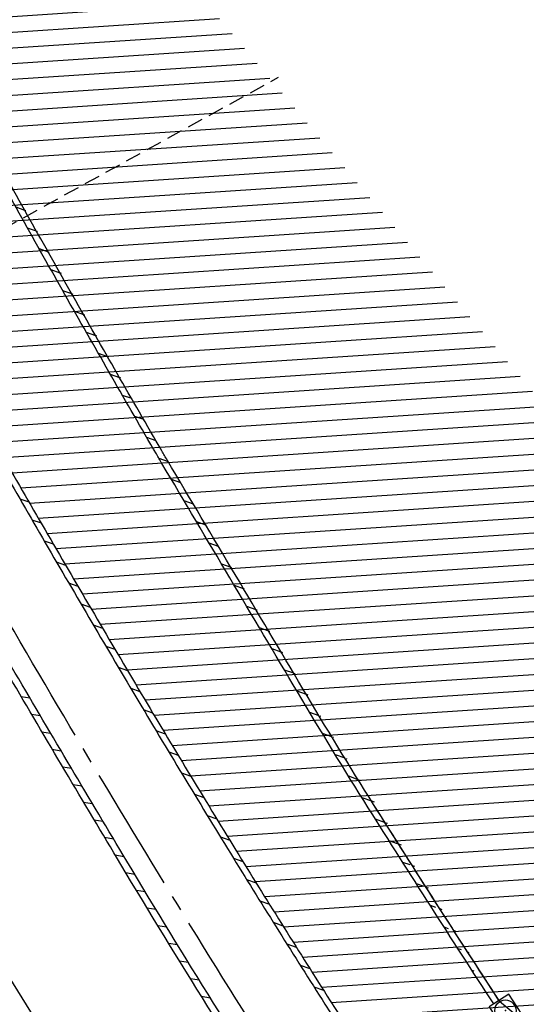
# Model space of a CAD drawing. Extents: x 454519 to 459636, y 422856 to 428936.
# Tile 45 of 82: x 455805 to 455837, y 427158 to 427221. Entities that reach past the tile are written whole.
import ezdxf

# ---------------------------------------------------------------- set-up
doc = ezdxf.new("R2010")
doc.units = 0
doc.header["$LTSCALE"] = 2
doc.header["$MEASUREMENT"] = 0
doc.linetypes.add('ACHSE', pattern=[5.5, 4, -0.5, 0.5, -0.5])
doc.linetypes.add('GESTRICHELT', pattern=[0.75, 0.5, -0.25])
doc.layers.get('0').update_dxf_attribs({"linetype": 'CONTINUOUS'})
for name, color, linetype in [('ACHSETOP', 1, 'ACHSE'), ('BORDST-HOCH', 7, 'CONTINUOUS'), ('FBR', 8, 'CONTINUOUS'), ('HEKTOM', 1, 'GESTRICHELT'), ('RINNE', 8, 'CONTINUOUS'), ('SCHSYMBOL', 7, 'CONTINUOUS')]:
    doc.layers.add(name, color=color, linetype=linetype)
pattern_1 = [(3.773975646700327, (455992.015078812, 426960.8069440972), (-0.06582068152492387, 0.9978314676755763), [])]

# ---------------------------------------------------------------- blocks, each defined once
blk = doc.blocks.new('20')
blk.add_lwpolyline([(-0.7540238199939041, -0.7510624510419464), (0.7541923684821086, -0.7510624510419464), (0.7541923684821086, 0.7497802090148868), (-0.7540238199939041, 0.7497802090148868)], close=True)
blk.add_circle((0, 0), 0.675503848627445)
blk.add_point((0, 0))

msp = doc.modelspace()

# ---------------------------------------------------------------- hatches: boundary and pattern name
at = {"layer": 'RINNE'}
h = msp.add_hatch(dxfattribs=at)
h.set_pattern_fill('_USER', color=256, angle=45, pattern_type=0)
h.set_pattern_definition(pattern_1)
edge = h.paths.add_edge_path()
edge.add_arc((456706.4411801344, 427762.6067025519), 1073.912395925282, 228.1096512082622, 228.1470441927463)
edge.add_arc((456678.3279720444, 427731.2222189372), 1031.7776325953, 228.1470442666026, 228.7443340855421)
edge.add_arc((456817.1179151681, 427889.450250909), 1242.250334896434, 228.7443340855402, 229.2591103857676)
edge.add_arc((456655.3540386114, 427701.6536522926), 994.3892564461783, 229.2591103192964, 229.8344777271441)
edge.add_arc((456546.6304406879, 427572.8394985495), 825.8250047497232, 229.8344777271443, 230.5237640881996)
edge.add_arc((456558.4786236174, 427587.2246473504), 844.4613119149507, 230.5237641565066, 231.2054021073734)
edge.add_arc((456542.6020572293, 427567.4743682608), 819.1208524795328, 231.2054021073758, 231.9337716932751)
edge.add_arc((456729.1171736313, 427805.6348815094), 1121.624271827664, 231.9337716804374, 232.5562171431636)
edge.add_arc((456934.778702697, 428074.2034105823), 1459.892980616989, 232.5562171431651, 233.1286341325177)
edge.add_arc((456379.8464456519, 427334.3332336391), 535.0374845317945, 233.1286341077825, 234.0741831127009)
edge.add_arc((457408.1106984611, 428753.4778926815), 2287.549663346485, 234.0741831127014, 234.3800631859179)
edge.add_arc((456866.2793526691, 427997.2119791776), 1357.216744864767, 234.3800631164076, 234.7771743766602)
edge.add_arc((464010.5409575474, 438116.287582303), 13744.15199700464, 234.7771743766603, 234.830846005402)
edge.add_arc((452553.3409649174, 421856.0940063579), 6147.085440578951, 54.750590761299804, 54.83084403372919, ccw=False)
edge.add_arc((450423.3889629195, 418842.2157004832), 9837.635260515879, 54.68319294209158, 54.75059076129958, ccw=False)
edge.add_arc((457138.5254113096, 428320.4463469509), 1778.298352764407, 234.6831918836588, 234.8417144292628)
edge.add_arc((456312.9742775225, 427148.3422582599), 344.6447442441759, 234.8417144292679, 235.0346464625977)
edge.add_arc((455651.1323267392, 426201.9165695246), 810.2389521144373, 54.90881386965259, 55.03464184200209, ccw=False)
edge.add_arc((626422.3025217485, 508282.4458920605), 188910.6484772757, 205.3823657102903, 205.3841142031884)
edge.add_arc((456954.5834788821, 427870.8300588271), 1333.102490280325, 205.3841352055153, 205.4049463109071)
edge.add_arc((458532.7138070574, 428620.3483963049), 3080.178067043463, 205.4049463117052, 205.4263619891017)
edge.add_arc((1550284.820349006, 947638.4946961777), 1211923.632914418, 205.4263799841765, 205.4274597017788)
edge.add_arc((477688.698213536, 437702.3092579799), 24280.01867683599, 205.427459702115, 205.4469566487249)
edge.add_arc((517203.975589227, 456505.2410412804), 68040.81608416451, 205.4469541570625, 205.4586010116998)
edge.add_arc((456349.458995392, 427533.0808383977), 641.5708607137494, 205.4586010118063, 206.274924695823)
edge.add_arc((456893.6314883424, 427801.7313742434), 1248.445487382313, 206.2749247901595, 206.8602051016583)
edge.add_arc((456329.0991548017, 427515.8206175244), 615.6408442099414, 206.8602051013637, 207.7298477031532)
edge.add_arc((456730.4794299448, 427726.8167759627), 1069.100328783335, 207.7298477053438, 208.389861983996)
edge.add_arc((456776.6581306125, 427751.7749475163), 1121.592068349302, 208.3898619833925, 208.9733635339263)
edge.add_arc((456927.9310900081, 427835.5350069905), 1294.50608110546, 208.973363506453, 209.516510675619)
edge.add_arc((456713.8403745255, 427714.3268531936), 1048.485246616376, 209.5165106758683, 210.1493311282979)
edge.add_arc((456739.9802721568, 427729.5097063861), 1078.714591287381, 210.1493311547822, 210.7732249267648)
edge.add_arc((456488.7789916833, 427579.9227502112), 786.347799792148, 210.7732249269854, 211.6209509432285)
edge.add_arc((456413.5991257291, 427533.6338834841), 698.0603633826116, 211.6209508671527, 212.5206615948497)
edge.add_arc((456509.21856517, 427594.5986720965), 811.4613450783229, 212.5206615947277, 213.2703081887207)
edge.add_arc((456783.2679333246, 427774.4122317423), 1139.235615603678, 213.2703081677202, 213.9030311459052)
edge.add_arc((456933.7785731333, 427875.562742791), 1320.577498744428, 213.9030311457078, 214.4647752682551)
edge.add_arc((456431.9996749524, 427531.1536705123), 711.9728062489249, 214.4647751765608, 215.2297269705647)
edge.add_arc((456476.0714290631, 427562.2771301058), 765.926390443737, 215.2297269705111, 215.9776623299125)
edge.add_arc((456765.3114316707, 427772.2500499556), 1123.34548083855, 215.9776622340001, 216.5953030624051)
edge.add_arc((456809.5369494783, 427805.0891933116), 1178.430013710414, 216.595303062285, 217.1637610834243)
edge.add_arc((456701.0629044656, 427722.8609933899), 1042.312067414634, 217.1637609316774, 217.7681853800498)
edge.add_arc((456604.7520500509, 427648.2402554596), 920.4759676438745, 217.7681853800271, 218.5206743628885)
edge.add_arc((456318.3035235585, 427420.220001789), 554.3530450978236, 218.5206743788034, 219.4901857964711)
edge.add_arc((456528.37406017, 427593.3283626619), 826.5590974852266, 219.4901857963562, 220.0808899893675)
edge.add_arc((457478.2647514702, 428392.6692785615), 2068.025257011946, 220.0808900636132, 220.4543903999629)
edge.add_arc((457304.0648032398, 428244.1281273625), 1839.092743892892, 220.4543903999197, 220.8877486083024)
edge.add_arc((456561.2622209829, 427600.9703044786), 856.5411364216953, 220.8877485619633, 221.5226725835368)
edge.add_arc((456315.6048677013, 427383.4576779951), 528.4264035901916, 221.52267258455, 222.5897953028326)
edge.add_arc((456489.1192784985, 427542.9553317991), 764.1099887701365, 222.5897952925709, 223.4773137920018)
edge.add_arc((456673.2338726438, 427717.5350610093), 1017.834772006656, 223.4773137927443, 224.0533764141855)
edge.add_arc((456818.2277706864, 427857.8153168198), 1219.581595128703, 224.053376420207, 224.5796562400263)
edge.add_arc((456792.9479339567, 427832.9037103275), 1184.089930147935, 224.5796562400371, 225.1708086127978)
edge.add_arc((456580.1694347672, 427618.852754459), 882.2745868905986, 225.1708085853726, 225.8556112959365)
edge.add_arc((456478.2524220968, 427513.8454629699), 735.9406921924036, 225.8556112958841, 226.718988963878)
edge.add_arc((456503.4554284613, 427540.6080077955), 772.7024295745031, 226.7189889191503, 227.5615890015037)
edge.add_arc((456706.4411788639, 427762.6067011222), 1073.512394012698, 227.5615890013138, 228.1470441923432)
edge.add_arc((456678.3279720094, 427731.2222188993), 1031.377632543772, 228.1470442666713, 228.7443340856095)
edge.add_arc((456817.1179151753, 427889.4502509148), 1241.850334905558, 228.7443340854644, 229.2591103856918)
edge.add_arc((456655.3540386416, 427701.6536523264), 993.9892564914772, 229.259110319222, 229.834477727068)
edge.add_arc((456546.630440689, 427572.8394985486), 825.4250047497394, 229.8344777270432, 230.5237640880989)
edge.add_arc((456558.478623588, 427587.2246473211), 844.0613118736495, 230.5237641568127, 231.2054021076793)
edge.add_arc((456542.6020572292, 427567.4743682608), 818.7208524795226, 231.2054021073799, 231.9337716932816)
edge.add_arc((456729.1171736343, 427805.6348815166), 1121.224271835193, 231.933771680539, 232.5562171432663)
edge.add_arc((456934.7787026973, 428074.2034105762), 1459.492980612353, 232.5562171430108, 233.1286341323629)
edge.add_arc((456379.84644566, 427334.333233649), 534.6374845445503, 233.1286341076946, 234.0741831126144)
edge.add_arc((457408.1106984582, 428753.4778926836), 2287.149663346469, 234.0741831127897, 234.3800631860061)
edge.add_arc((456866.2793527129, 427997.2119792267), 1356.816744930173, 234.3800631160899, 234.7771743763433)
edge.add_arc((464010.5409575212, 438116.2875823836), 13743.75199705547, 234.7771743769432, 234.8308460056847)
edge.add_arc((452553.3409592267, 421856.0939983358), 6147.485450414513, 54.75059076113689, 54.83084403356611, ccw=False)
edge.add_arc((450423.3889629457, 418842.2157005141), 9838.035260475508, 54.6831929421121, 54.7505907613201, ccw=False)
edge.add_arc((457138.52541285, 428320.4463491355), 1777.898355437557, 234.6831918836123, 234.8417144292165)
edge.add_arc((456312.974277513, 427148.3422582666), 344.2447442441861, 234.8417144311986, 235.034646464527)
edge.add_arc((455651.1323182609, 426201.9165575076), 810.6389668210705, 54.90881386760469, 55.03464183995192, ccw=False)
h = msp.add_hatch(dxfattribs=at)
h.set_pattern_fill('_USER', color=256, angle=45, pattern_type=0)
h.set_pattern_definition(pattern_1)
edge = h.paths.add_edge_path()
edge.add_arc((456706.4411801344, 427762.6067025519), 1073.912395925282, 228.1096512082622, 228.1470441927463)
edge.add_arc((456678.3279720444, 427731.2222189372), 1031.7776325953, 228.1470442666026, 228.7443340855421)
edge.add_arc((456817.1179151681, 427889.450250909), 1242.250334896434, 228.7443340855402, 229.2591103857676)
edge.add_arc((456655.3540386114, 427701.6536522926), 994.3892564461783, 229.2591103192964, 229.8344777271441)
edge.add_arc((456546.6304406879, 427572.8394985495), 825.8250047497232, 229.8344777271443, 230.5237640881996)
edge.add_arc((456558.4786236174, 427587.2246473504), 844.4613119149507, 230.5237641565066, 231.2054021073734)
edge.add_arc((456542.6020572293, 427567.4743682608), 819.1208524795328, 231.2054021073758, 231.9337716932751)
edge.add_arc((456729.1171736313, 427805.6348815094), 1121.624271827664, 231.9337716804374, 232.5562171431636)
edge.add_arc((456934.778702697, 428074.2034105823), 1459.892980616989, 232.5562171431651, 233.1286341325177)
edge.add_arc((456379.8464456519, 427334.3332336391), 535.0374845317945, 233.1286341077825, 234.0741831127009)
edge.add_arc((457408.1106984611, 428753.4778926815), 2287.549663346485, 234.0741831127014, 234.3800631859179)
edge.add_arc((456866.2793526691, 427997.2119791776), 1357.216744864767, 234.3800631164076, 234.7771743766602)
edge.add_arc((464010.5409575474, 438116.287582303), 13744.15199700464, 234.7771743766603, 234.830846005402)
edge.add_arc((452553.3409649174, 421856.0940063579), 6147.085440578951, 54.750590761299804, 54.83084403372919, ccw=False)
edge.add_arc((450423.3889629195, 418842.2157004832), 9837.635260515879, 54.68319294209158, 54.75059076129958, ccw=False)
edge.add_arc((457138.5254113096, 428320.4463469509), 1778.298352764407, 234.6831918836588, 234.8417144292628)
edge.add_arc((456312.9742775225, 427148.3422582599), 344.6447442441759, 234.8417144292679, 235.0346464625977)
edge.add_arc((455651.1323267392, 426201.9165695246), 810.2389521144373, 54.90881386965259, 55.03464184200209, ccw=False)
edge.add_arc((626422.3025217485, 508282.4458920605), 188910.6484772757, 205.3823657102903, 205.3841142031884)
edge.add_arc((456954.5834788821, 427870.8300588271), 1333.102490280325, 205.3841352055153, 205.4049463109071)
edge.add_arc((458532.7138070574, 428620.3483963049), 3080.178067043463, 205.4049463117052, 205.4263619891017)
edge.add_arc((1550284.820349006, 947638.4946961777), 1211923.632914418, 205.4263799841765, 205.4274597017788)
edge.add_arc((477688.698213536, 437702.3092579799), 24280.01867683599, 205.427459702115, 205.4469566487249)
edge.add_arc((517203.975589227, 456505.2410412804), 68040.81608416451, 205.4469541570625, 205.4586010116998)
edge.add_arc((456349.458995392, 427533.0808383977), 641.5708607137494, 205.4586010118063, 206.274924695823)
edge.add_arc((456893.6314883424, 427801.7313742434), 1248.445487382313, 206.2749247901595, 206.8602051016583)
edge.add_arc((456329.0991548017, 427515.8206175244), 615.6408442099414, 206.8602051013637, 207.7298477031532)
edge.add_arc((456730.4794299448, 427726.8167759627), 1069.100328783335, 207.7298477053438, 208.389861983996)
edge.add_arc((456776.6581306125, 427751.7749475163), 1121.592068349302, 208.3898619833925, 208.9733635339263)
edge.add_arc((456927.9310900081, 427835.5350069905), 1294.50608110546, 208.973363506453, 209.516510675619)
edge.add_arc((456713.8403745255, 427714.3268531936), 1048.485246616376, 209.5165106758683, 210.1493311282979)
edge.add_arc((456739.9802721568, 427729.5097063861), 1078.714591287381, 210.1493311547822, 210.7732249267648)
edge.add_arc((456488.7789916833, 427579.9227502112), 786.347799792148, 210.7732249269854, 211.6209509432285)
edge.add_arc((456413.5991257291, 427533.6338834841), 698.0603633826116, 211.6209508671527, 212.5206615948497)
edge.add_arc((456509.21856517, 427594.5986720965), 811.4613450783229, 212.5206615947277, 213.2703081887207)
edge.add_arc((456783.2679333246, 427774.4122317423), 1139.235615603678, 213.2703081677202, 213.9030311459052)
edge.add_arc((456933.7785731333, 427875.562742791), 1320.577498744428, 213.9030311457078, 214.4647752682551)
edge.add_arc((456431.9996749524, 427531.1536705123), 711.9728062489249, 214.4647751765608, 215.2297269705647)
edge.add_arc((456476.0714290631, 427562.2771301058), 765.926390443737, 215.2297269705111, 215.9776623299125)
edge.add_arc((456765.3114316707, 427772.2500499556), 1123.34548083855, 215.9776622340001, 216.5953030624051)
edge.add_arc((456809.5369494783, 427805.0891933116), 1178.430013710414, 216.595303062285, 217.1637610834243)
edge.add_arc((456701.0629044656, 427722.8609933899), 1042.312067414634, 217.1637609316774, 217.7681853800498)
edge.add_arc((456604.7520500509, 427648.2402554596), 920.4759676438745, 217.7681853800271, 218.5206743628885)
edge.add_arc((456318.3035235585, 427420.220001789), 554.3530450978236, 218.5206743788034, 219.4901857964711)
edge.add_arc((456528.37406017, 427593.3283626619), 826.5590974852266, 219.4901857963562, 220.0808899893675)
edge.add_arc((457478.2647514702, 428392.6692785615), 2068.025257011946, 220.0808900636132, 220.4543903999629)
edge.add_arc((457304.0648032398, 428244.1281273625), 1839.092743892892, 220.4543903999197, 220.8877486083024)
edge.add_arc((456561.2622209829, 427600.9703044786), 856.5411364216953, 220.8877485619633, 221.5226725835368)
edge.add_arc((456315.6048677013, 427383.4576779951), 528.4264035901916, 221.52267258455, 222.5897953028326)
edge.add_arc((456489.1192784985, 427542.9553317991), 764.1099887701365, 222.5897952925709, 223.4773137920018)
edge.add_arc((456673.2338726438, 427717.5350610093), 1017.834772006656, 223.4773137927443, 224.0533764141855)
edge.add_arc((456818.2277706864, 427857.8153168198), 1219.581595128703, 224.053376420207, 224.5796562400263)
edge.add_arc((456792.9479339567, 427832.9037103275), 1184.089930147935, 224.5796562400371, 225.1708086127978)
edge.add_arc((456580.1694347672, 427618.852754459), 882.2745868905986, 225.1708085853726, 225.8556112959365)
edge.add_arc((456478.2524220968, 427513.8454629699), 735.9406921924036, 225.8556112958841, 226.718988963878)
edge.add_arc((456503.4554284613, 427540.6080077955), 772.7024295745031, 226.7189889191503, 227.5615890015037)
edge.add_arc((456706.4411788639, 427762.6067011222), 1073.512394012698, 227.5615890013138, 228.1470441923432)
edge.add_arc((456678.3279720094, 427731.2222188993), 1031.377632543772, 228.1470442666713, 228.7443340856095)
edge.add_arc((456817.1179151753, 427889.4502509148), 1241.850334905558, 228.7443340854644, 229.2591103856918)
edge.add_arc((456655.3540386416, 427701.6536523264), 993.9892564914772, 229.259110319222, 229.834477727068)
edge.add_arc((456546.630440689, 427572.8394985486), 825.4250047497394, 229.8344777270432, 230.5237640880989)
edge.add_arc((456558.478623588, 427587.2246473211), 844.0613118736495, 230.5237641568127, 231.2054021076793)
edge.add_arc((456542.6020572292, 427567.4743682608), 818.7208524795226, 231.2054021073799, 231.9337716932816)
edge.add_arc((456729.1171736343, 427805.6348815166), 1121.224271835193, 231.933771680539, 232.5562171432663)
edge.add_arc((456934.7787026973, 428074.2034105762), 1459.492980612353, 232.5562171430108, 233.1286341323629)
edge.add_arc((456379.84644566, 427334.333233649), 534.6374845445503, 233.1286341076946, 234.0741831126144)
edge.add_arc((457408.1106984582, 428753.4778926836), 2287.149663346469, 234.0741831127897, 234.3800631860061)
edge.add_arc((456866.2793527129, 427997.2119792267), 1356.816744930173, 234.3800631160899, 234.7771743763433)
edge.add_arc((464010.5409575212, 438116.2875823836), 13743.75199705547, 234.7771743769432, 234.8308460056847)
edge.add_arc((452553.3409592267, 421856.0939983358), 6147.485450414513, 54.75059076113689, 54.83084403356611, ccw=False)
edge.add_arc((450423.3889629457, 418842.2157005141), 9838.035260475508, 54.6831929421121, 54.7505907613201, ccw=False)
edge.add_arc((457138.52541285, 428320.4463491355), 1777.898355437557, 234.6831918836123, 234.8417144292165)
edge.add_arc((456312.974277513, 427148.3422582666), 344.2447442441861, 234.8417144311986, 235.034646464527)
edge.add_arc((455651.1323182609, 426201.9165575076), 810.6389668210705, 54.90881386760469, 55.03464183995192, ccw=False)
h = msp.add_hatch(dxfattribs=at)
h.set_pattern_fill('_USER', color=256, angle=45, pattern_type=0)
h.set_pattern_definition([(340.3391115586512, (455769.4455807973, 427278.9441252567), (0.3364525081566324, 0.9417004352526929), [])])
edge = h.paths.add_edge_path()
edge.add_arc((456663.4824036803, 427696.7702464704), 987.8294326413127, 212.1821521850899, 213.0462729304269, ccw=False)
edge.add_arc((456109.3337357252, 427348.0452323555), 333.0852981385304, 210.6934124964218, 212.1821521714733, ccw=False)
edge.add_arc((493670.036369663, 449644.1178657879), 44012.8430496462, 210.6713995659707, 210.6934124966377, ccw=False)
edge.add_arc((455879.9200614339, 427231.4953556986), 76.31452986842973, 210.1413628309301, 210.6713980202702, ccw=False)
edge.add_arc((456749.2087362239, 427736.2431574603), 1081.517565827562, 209.5390770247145, 210.1413628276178, ccw=False)
edge.add_arc((456719.6818867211, 427719.5110751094), 1047.579424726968, 208.9271091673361, 209.5390770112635, ccw=False)
edge.add_arc((456535.6873575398, 427617.8270233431), 837.3566068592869, 208.1983056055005, 208.9271091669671, ccw=False)
edge.add_arc((456922.0143739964, 427824.9590447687), 1275.708335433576, 207.6078961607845, 208.1983056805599, ccw=False)
edge.add_arc((456988.079025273, 427859.5084036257), 1350.26164753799, 206.9199839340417, 207.6078961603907, ccw=False)
edge.add_arc((456035.4982253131, 427375.8187464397), 281.9143889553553, 205.4135944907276, 206.9199839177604, ccw=False)
edge.add_arc((456587.1530817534, 427637.9241512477), 892.6699242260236, 205.3458315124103, 205.41359449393, ccw=False)
edge.add_arc((831511.8558224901, 605231.0882102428), 415751.5189870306, 205.3426937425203, 205.3458329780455, ccw=False)
edge.add_arc((458504.644202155, 428571.2172647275), 3025.108488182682, 205.2888813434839, 205.3426937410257, ccw=False)
edge.add_arc((479589.5503804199, 438532.9981735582), 26344.85006955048, 205.2706413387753, 205.2888752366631, ccw=False)
edge.add_arc((456663.48240368, 427696.7702464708), 987.4294326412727, 212.1821521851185, 213.0462729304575, ccw=False)
edge.add_arc((456109.3337357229, 427348.0452323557), 332.6852981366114, 210.6934124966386, 212.1821521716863, ccw=False)
edge.add_arc((493670.0363696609, 449644.1178657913), 44012.44304964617, 210.671399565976, 210.6934124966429, ccw=False)
edge.add_arc((455879.9200604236, 427231.4953551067), 75.9145286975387, 210.1413628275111, 210.671398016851, ccw=False)
edge.add_arc((456749.2087362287, 427736.2431574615), 1081.117565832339, 209.539077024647, 210.1413628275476, ccw=False)
edge.add_arc((456719.681886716, 427719.5110751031), 1047.179424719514, 208.92710916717, 209.5390770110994, ccw=False)
edge.add_arc((456535.6873575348, 427617.8270233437), 836.9566068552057, 208.198305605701, 208.9271091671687, ccw=False)
edge.add_arc((456922.0143740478, 427824.9590447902), 1275.308335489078, 207.6078961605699, 208.198305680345, ccw=False)
edge.add_arc((456988.0790252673, 427859.5084036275), 1349.861647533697, 206.9199839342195, 207.6078961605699, ccw=False)
edge.add_arc((456035.4982253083, 427375.8187464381), 281.5143889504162, 205.4135944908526, 206.9199839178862, ccw=False)
edge.add_arc((456587.1530817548, 427637.9241511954), 892.2699242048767, 205.345831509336, 205.4135944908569, ccw=False)
edge.add_arc((831511.8559937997, 605231.0882904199), 415751.1191761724, 205.3426937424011, 205.3458329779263, ccw=False)
edge.add_arc((458504.6442023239, 428571.2172648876), 3024.708488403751, 205.2888813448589, 205.3426937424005, ccw=False)
edge.add_arc((479589.5502591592, 438532.9981162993), 26344.44993545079, 205.2706413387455, 205.2888752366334, ccw=False)

# ---------------------------------------------------------------- linework, layer by layer
at = {"layer": 'ACHSETOP', "flags": 128}
msp.add_lwpolyline([(457915.715, 424851.2929999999, -5.7237020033e-06), (457913.5820045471, 424853.8127098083, -4.40682974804e-05), (457913.305, 424854.14), (457897.156, 424873.224, 3.6424460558e-06), (457889.0809999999, 424882.7655, -8.380590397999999e-06), (457881.006, 424892.307, -2.3643986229e-06), (457872.6148452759, 424902.2225036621, -2.5570617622e-06), (457864.856, 424911.3910000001), (457848.707, 424930.475, 2.68727882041e-05), (457843.578, 424936.5355000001, -1.29691010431e-05), (457838.449, 424942.596, -0.0008275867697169), (457837.3373354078, 424943.9140458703, -0.0001929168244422), (457832.58, 424949.578, -0.0028355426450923), (457826.3601611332, 424957.0749066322, -0.0018102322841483), (457816.727, 424968.908, -0.002662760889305), (457809.6168318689, 424977.8032842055, -0.002227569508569), (457801.222, 424988.5189999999, -0.0022271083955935), (457793.586991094, 424998.4457470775, -0.0022354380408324), (457786.069, 425008.403, -0.0022366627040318), (457778.6386646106, 425018.4293945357, -0.002229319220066), (457771.2739999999, 425028.555, -0.0022277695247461), (457764.0066893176, 425038.7363237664, -0.0022310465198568), (457756.841, 425048.967, -0.0022380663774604), (457749.7119100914, 425059.3415419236, -0.0022697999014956), (457742.775, 425069.634, -0.0022012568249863), (457734.8705065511, 425081.5914196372, -0.0029583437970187), (457729.081, 425090.549, -0.0013758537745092), (457721.2991441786, 425102.8212166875, -0.0021970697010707), (457716.4810000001, 425110.541, -1.77989326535e-05), (457715.867577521, 425111.5336072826, 0.0001024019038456), (457715.761, 425111.706, 4.6999397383e-06), (457709.1855, 425122.3370000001, -6.2622585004e-06), (457702.61, 425132.968), (457689.4600000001, 425154.229), (457676.309, 425175.4909999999), (457663.1579999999, 425196.753, -6.4889327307e-06), (457656.5829999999, 425207.3835, 6.4889371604e-06), (457650.008, 425218.014), (457636.857, 425239.276), (457623.706, 425260.5379999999, -6.4889351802e-06), (457617.131, 425271.1685, 6.4889319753e-06), (457610.556, 425281.799), (457597.4050000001, 425303.061), (457584.254, 425324.3229999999, -1.70093747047e-05), (457577.679, 425334.9540000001, 1.70094578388e-05), (457571.104, 425345.585, 1.0520711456e-05), (457564.5285, 425356.2155, -6.502888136e-06), (457557.953, 425366.846, -2.0911148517e-06), (457550.8248519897, 425378.3703994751, -2.474848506e-06), (457544.802, 425388.108, -1.22541592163e-05), (457538.227, 425398.739, 1.6007444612e-06), (457531.652, 425409.37, 1.27604963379e-05), (457522.1504988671, 425424.7318210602, 3.64865904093e-05), (457518.8218128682, 425430.1123795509, 1.5838947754e-06), (457518.5, 425430.632, 0.0014941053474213), (457513.1669522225, 425439.1858245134, 0.0010094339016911), (457505.21, 425451.807, 0.002111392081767), (457499.479469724, 425460.7721368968, 0.0015644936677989), (457491.657, 425472.814, 0.0015642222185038), (457484.7942822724, 425483.2350990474, 0.0015586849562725), (457477.842, 425493.65, 0.0015615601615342), (457470.823847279, 425504.0228088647, 0.0015675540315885), (457463.768, 425514.3119999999, 0.0015669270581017), (457456.6441898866, 425524.5619353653, 0.0015624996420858), (457449.436, 425534.796, 0.001556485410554), (457442.1688317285, 425544.9782870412, 0.0015589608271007), (457434.85, 425555.099, 0.0015635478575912), (457427.4628506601, 425565.1809841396, 0.0015631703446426), (457420.011, 425575.2189999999, 0.0015648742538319), (457412.5004685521, 425585.204919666, 0.0015637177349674), (457404.922, 425595.151, 0.0015623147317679), (457397.2846513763, 425605.0454179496, 0.0015619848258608), (457389.5840000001, 425614.894, 0.0015630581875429), (457381.8118255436, 425624.7070369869, 0.0015675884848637), (457374.001, 425634.443, 0.001560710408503), (457366.1356377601, 425644.1222442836, 0.0015538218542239), (457358.175, 425653.795, 0.0015575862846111), (457350.1548215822, 425663.4174354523, 0.0015642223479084), (457342.109, 425672.949, 0.0015715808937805), (457333.9999520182, 425682.4341361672, 0.001566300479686), (457325.804, 425691.9, 0.0015597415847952), (457317.5557809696, 425701.3067350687, 0.001562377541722), (457309.263, 425710.646, 0.0015602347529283), (457300.9111034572, 425719.9343515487, 0.0015581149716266), (457292.49, 425729.183, 0.0015637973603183), (457284.0013162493, 425738.3897323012, 0.0015694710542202), (457275.4859999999, 425747.51, 0.0015643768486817), (457266.0079555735, 425757.5346882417, 0.0019262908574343), (457258.254, 425765.622, 0.0011855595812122), (457247.5588677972, 425776.6388564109, 0.0018872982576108), (457240.798, 425783.5179999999, 4.14654301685e-05), (457237.4503296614, 425786.8980544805, 0.0003161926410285), (457237.011, 425787.3410000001, 1.6280438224e-06), (457228.4492874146, 425795.9622116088, 2.6488112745e-06), (457223.187, 425801.261), (457205.5699999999, 425819), (457187.954, 425836.739), (457170.338, 425854.4779999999), (457152.722, 425872.217), (457135.106, 425889.956), (457117.49, 425907.6949999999), (457099.874, 425925.434), (457082.258, 425943.173), (457064.642, 425960.912, 1.419089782e-05), (457055.8335, 425969.7815, -1.41908994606e-05), (457047.025, 425978.651), (457029.4089999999, 425996.39), (457011.793, 426014.129), (456994.177, 426031.868), (456976.561, 426049.6070000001), (456958.945, 426067.346), (456941.329, 426085.085), (456923.713, 426102.824), (456906.097, 426120.563, 1.41909002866e-05), (456897.2884999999, 426129.4325, -1.41909011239e-05), (456888.48, 426138.302), (456870.864, 426156.041), (456853.248, 426173.78), (456835.632, 426191.5189999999), (456818.0159999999, 426209.258), (456800.4000000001, 426226.997), (456782.784, 426244.736), (456765.1679999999, 426262.4749999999), (456747.5520000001, 426280.214), (456729.935, 426297.954), (456712.319, 426315.693), (456694.703, 426333.4320000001), (456677.0870000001, 426351.171), (456659.471, 426368.9099999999), (456641.855, 426386.649), (456624.239, 426404.388), (456606.623, 426422.127), (456589.007, 426439.866, 1.41908994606e-05), (456580.1985, 426448.7354999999, -1.419089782e-05), (456571.39, 426457.605), (456553.7739999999, 426475.3439999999), (456536.158, 426493.0829999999), (456518.542, 426510.822), (456500.926, 426528.561), (456483.31, 426546.2999999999), (456465.694, 426564.039), (456448.078, 426581.778), (456430.4620000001, 426599.517, 1.4190898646e-05), (456421.6535, 426608.3865, -1.3510570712e-05), (456412.845, 426617.256), (456395.229, 426634.995), (456383.6329999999, 426646.672, 0.0007250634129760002), (456382.564301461, 426647.7450453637, 0.0001562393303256), (456377.596, 426652.716, 0.0026262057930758), (456370.6938300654, 426659.5454201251, 0.0016677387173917), (456359.733, 426670.206, 0.0024979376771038), (456351.5191550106, 426678.0627434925, 0.0020825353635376), (456341.581, 426687.396, 0.0020850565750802), (456332.3896813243, 426695.8848137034, 0.0020889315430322), (456323.145, 426704.281, 0.002081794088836), (456313.8389599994, 426712.5923190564, 0.0020742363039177), (456304.43, 426720.856, 0.0020791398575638), (456294.951384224, 426729.0423936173, 0.0020872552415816), (456285.4419999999, 426737.118, 0.0020932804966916), (456275.8588959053, 426745.11927066, 0.0020880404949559), (456266.185, 426753.0599999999, 0.00207738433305), (456256.4573893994, 426760.9100970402, 0.0020774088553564), (456246.665, 426768.679, 0.0020817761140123), (456236.7988537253, 426776.3735656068, 0.0020857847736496), (456226.888, 426783.971, 0.002088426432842), (456215.983967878, 426792.186172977, 0.0025125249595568), (456206.858, 426798.9309999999, 0.0016518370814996), (456194.4647360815, 426807.931992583, 0.0026130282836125), (456186.582, 426813.555, 0.0001312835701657), (456181.1924040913, 426817.3551108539, 0.0006611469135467), (456180.121, 426818.108, 1.1783587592e-06), (456173.1205, 426823.0135, -2.232950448e-06), (456166.12, 426827.919), (456145.646, 426842.266), (456125.173, 426856.613), (456104.7000000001, 426870.96), (456084.226, 426885.308, 1.18400998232e-05), (456075.0295, 426891.7525, -1.23971821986e-05), (456065.833, 426898.197, -0.0004398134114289), (456065.7244211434, 426898.2732337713, -2.42444577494e-05), (456063.7559999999, 426899.658, -0.0037126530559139), (456055.7163037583, 426905.404152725, -0.0024268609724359), (456043.5260000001, 426914.345, -0.0045115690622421), (456034.8507370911, 426920.894837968, -0.0034706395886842), (456023.711, 426929.588, -0.0034764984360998), (456013.9624268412, 426937.4158719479, -0.0034780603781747), (456004.328, 426945.375, -0.0034723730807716), (455994.8082299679, 426953.4646542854, -0.0034684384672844), (455985.391, 426961.695, -0.0034672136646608), (455976.0855838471, 426970.0581026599, -0.0034735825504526), (455966.914, 426978.534, -0.003474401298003), (455957.8619912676, 426987.1356547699, -0.0034673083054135), (455948.9120000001, 426995.88, -0.0034699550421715), (455940.0873319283, 427004.7445193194, -0.0034744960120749), (455931.398, 427013.7189999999, -0.0034787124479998), (455922.8336663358, 427022.8141259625, -0.0034747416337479), (455914.3869999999, 427032.0379999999, -0.0034709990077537), (455906.0678161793, 427041.3799572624, -0.0034759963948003), (455897.891, 427050.8229999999, -0.0034695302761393), (455889.8480537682, 427060.3764410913, -0.0034632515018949), (455881.924, 427070.058, -0.0034699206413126), (455874.1312284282, 427079.8531809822, -0.003479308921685), (455866.496, 427089.7289999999, -0.0034793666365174), (455859.0007225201, 427099.707762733, -0.0034686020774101), (455851.622, 427109.821, -0.0034649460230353), (455844.3866210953, 427120.0321984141, -0.0034729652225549), (455837.3099999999, 427130.319, -0.0034779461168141), (455830.3734090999, 427140.708654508, -0.0034738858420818), (455823.574, 427151.206, -0.0034699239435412), (455816.9236234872, 427161.7926200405, -0.0034710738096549), (455810.423, 427172.467, -0.0034717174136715), (455804.0695945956, 427183.2333632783, -0.0034726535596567), (455797.868, 427194.084, -0.0034727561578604), (455791.415108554, 427205.7474470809, -0.0039665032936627), (455785.918, 427216.042, -0.0029763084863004), (455778.9359194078, 427229.566150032, -0.004631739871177), (455774.582, 427238.324, -0.0005794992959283), (455770.4902915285, 427246.7742247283, -0.0017239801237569), (455769.128, 427249.6209999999, -7.0274294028e-06), (455765.12084198, 427258.0697383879, -2.11730011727e-05), (455763.7909999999, 427260.874), (455753.0800000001, 427283.463), (455742.368, 427306.052), (455731.656, 427328.6409999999, -1.64398793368e-05), (455726.8549999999, 427338.766, 1.24121185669e-05), (455722.054, 427348.891, 0.0005048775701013), (455721.9930163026, 427349.0192677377, 2.93048221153e-05), (455720.94, 427351.2279999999, 0.0057605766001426), (455716.6172567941, 427360.0311943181, 0.0037188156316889), (455709.664, 427373.5379999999, 0.0066881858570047), (455704.4555078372, 427383.1581415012, 0.0052035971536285), (455697.4689999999, 427395.36, 0.0052101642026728), (455691.0347966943, 427406.0734819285, 0.005207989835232), (455684.376, 427416.655, 0.0052122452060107), (455677.4979978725, 427427.0956800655, 0.0052146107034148), (455670.407, 427437.3859999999, 0.005207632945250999), (455663.105715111, 427447.5226071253, 0.0052013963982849), (455655.586, 427457.517, 0.005204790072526), (455647.5367865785, 427467.7641095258, 0.0056661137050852), (455639.94, 427477.014, 0.0047628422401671), (455630.2105965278, 427488.3691906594, 0.0070894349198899), (455623.495, 427495.841, 0.0016576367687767), (455615.5612473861, 427504.3634340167, 0.0035717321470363), (455611.838, 427508.28, 1.17252701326e-05), (455607.9953475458, 427512.2645901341, -2.68440352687e-05), (455606.3179999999, 427514.004), (455588.965, 427532.001), (455571.613, 427549.997), (455554.26, 427567.994), (455536.907, 427585.991, 1.38823844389e-05), (455528.2305, 427594.989, -1.38823844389e-05), (455519.554, 427603.987), (455502.201, 427621.984), (455484.848, 427639.981, 1.8861165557e-06), (455479.3094999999, 427645.7249999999, -9.099787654e-07), (455473.771, 427651.4689999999, -0.0011558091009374), (455472.6029245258, 427652.6860379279, -0.0002650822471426), (455467.525, 427658.007, -0.0039632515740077), (455460.8671384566, 427665.1027009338, -0.0025253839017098), (455450.564, 427676.373, -0.0037275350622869), (455442.9838321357, 427684.8758454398, -0.0031201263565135), (455434.068, 427695.157, -0.003121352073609), (455425.9926667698, 427704.7072329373, -0.003124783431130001), (455418.046, 427714.347, -0.0031305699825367), (455410.2178939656, 427724.0887358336, -0.0031292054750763), (455402.509, 427733.9320000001, -0.0031237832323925), (455394.928320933, 427743.86498148, -0.0031215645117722), (455387.467, 427753.899, -0.0031230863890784), (455380.1288377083, 427764.0291989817, -0.0031274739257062), (455372.928, 427774.236, -0.0031283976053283), (455365.8541891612, 427784.5338965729, -0.0031249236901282), (455358.902, 427794.931, -0.0031213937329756), (455351.8268312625, 427805.8035540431, -0.0033664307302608), (455345.3979999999, 427815.969, -0.0028826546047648), (455337.5810054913, 427828.6783308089, -0.004267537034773), (455332.424, 427837.338, -0.0010810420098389), (455326.4189047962, 427847.6716518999, -0.0022261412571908), (455323.536, 427852.7089999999, -8.7910746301e-06), (455321.0106625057, 427857.1676763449, 2.10703376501e-05), (455319.966, 427859.0119999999), (455307.644, 427880.764, -2.4278625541e-06), (455301.483, 427891.6404999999, 4.928862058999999e-06), (455295.322, 427902.5169999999, 4.9286920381e-06), (455289.1609999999, 427913.3929999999, -5.5836846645e-06), (455283, 427924.269, -1.8945056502e-06), (455276.8389358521, 427935.1454925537, -1.894512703e-06), (455270.678, 427946.0219999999, -3.271027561e-06), (455264.5175000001, 427956.8979999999, 3.2710273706e-06), (455258.357, 427967.7739999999, 2.2299249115e-06), (455252.1960601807, 427978.6504974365, 2.2299185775e-06), (455246.035, 427989.5269999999, 5.583686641e-06), (455239.874, 428000.4029999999, -4.9286920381e-06), (455233.713, 428011.2789999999, -4.9288640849e-06), (455227.5520000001, 428022.1554999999, 4.9288623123e-06), (455221.391, 428033.032, 4.9286917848e-06), (455215.23, 428043.9079999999, -4.9286900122e-06), (455209.069, 428054.7839999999, -4.9288620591e-06), (455202.908, 428065.6604999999, 4.9288620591e-06), (455196.747, 428076.537, 4.9286900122e-06), (455190.586, 428087.4129999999, -5.5836865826e-06), (455184.425, 428098.2889999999, -2.0849465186e-06), (455178.2639389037, 428109.1654968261, -2.0849534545e-06), (455172.1029999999, 428120.042, -3.271027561e-06), (455165.9425, 428130.918, 3.2710273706e-06), (455159.782, 428141.7939999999, 2.154606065e-06), (455153.621055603, 428152.6705093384, 2.1545958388e-06), (455147.46, 428163.547, 5.583686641e-06), (455141.299, 428174.423, -4.9286920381e-06), (455135.1379999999, 428185.2989999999, -4.928862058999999e-06), (455128.9769999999, 428196.1755, 4.9288640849e-06), (455122.8159999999, 428207.052, 4.9286900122e-06), (455116.655, 428217.928, -9.2834004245e-06), (455110.494, 428228.804), (455098.1720000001, 428250.557), (455091.753, 428261.8890000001, 0.0006840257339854), (455090.3253055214, 428264.4014055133, 0.0002175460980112), (455085.822, 428272.293, 0.0018807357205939), (455080.9557855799, 428280.7380291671, 0.0012017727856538), (455073.259, 428293.907, 0.0016315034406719), (455067.3301134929, 428303.9204669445, 0.0014208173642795), (455060.452, 428315.377, 0.0014278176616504), (455053.957306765, 428326.0565402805, 0.0014276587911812), (455047.4010000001, 428336.7000000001, 0.0014195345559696), (455040.7914707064, 428347.2942862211, 0.0014165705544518), (455034.108, 428357.8730000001, 0.0014158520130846), (455027.361249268, 428368.4190932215, 0.0014202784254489), (455020.5759999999, 428378.8939999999, 0.0014254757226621), (455013.722351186, 428389.3436762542, 0.0014248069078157), (455006.806, 428399.7590000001, 0.0014180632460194), (454999.838590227, 428410.1228597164, 0.0014153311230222), (454992.799, 428420.467, 0.0014168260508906), (454985.6991507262, 428430.7736839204, 0.0014204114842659), (454978.559, 428441.0140000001, 0.0014255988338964), (454971.3585461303, 428451.2165281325, 0.001422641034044), (454964.085, 428461.3989999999, 0.0014196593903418), (454956.7552913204, 428471.5377432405, 0.0014221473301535), (454949.381, 428481.617, 0.001169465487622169), (454943.2563431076, 428489.8978319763, 0.0014155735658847)], format="xyb", dxfattribs=at)
at = {"layer": 'BORDST-HOCH', "flags": 128}
msp.add_lwpolyline([(455836.878, 427157.4), (455835.7889999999, 427158.309)], dxfattribs=at)
at = {"layer": 'FBR'}
for points in [[(455488.2306976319, 427511.9027299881, 4.2080972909e-06), (455499.276, 427496.1010000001, 8.5859109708e-06)], [(455664.1879999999, 427254.607, -7.4147477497e-06), (455668.9538402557, 427247.2312469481, -4.6635185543e-06), (455676.531, 427235.5039999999, -7.3141753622e-06), (455683.7504062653, 427224.3298645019, -1.06980116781e-05), (455688.686, 427216.6900000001, -0.0017893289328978), (455693.4211886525, 427209.3021283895, -0.0011263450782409), (455700.875, 427197.5220000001, -0.0008504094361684), (455706.4365382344, 427188.6550614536, -0.0007529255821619), (455712.686, 427178.62, -0.0006320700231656), (455719.5182535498, 427167.5810962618, -0.0008923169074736), (455724.334, 427159.747, -0.0007754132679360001), (455729.2470880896, 427151.6944708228, -0.0005443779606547), (455736.215, 427140.206, -0.0006227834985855), (455742.548509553, 427129.7083239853, -0.0006956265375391), (455748.1939999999, 427120.295, -0.0011821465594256), (455753.0865418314, 427112.0672501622, -0.0008727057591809), (455759.6679999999, 427100.895, -0.0011721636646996), (455766.1886609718, 427089.7217166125, -0.0014487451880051), (455771.417, 427080.654, -0.0009801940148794), (455776.382268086, 427071.9450415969, -0.0007819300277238), (455782.5679999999, 427061.006, -0.0006513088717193)]]:
    msp.add_lwpolyline(points, format="xyb", dxfattribs=at)
at = {"layer": 'FBR', "flags": 128}
msp.add_lwpolyline([(455835.7889999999, 427158.309, -0.0037704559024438), (455827.7625002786, 427170.8528313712, -0.0064959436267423), (455823.2539999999, 427178.2279999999, -9.60495298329e-05), (455814.6254408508, 427192.7703202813, -0.0023127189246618), (455814.27, 427193.376, -0.0026279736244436), (455808.6152105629, 427203.2337667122, -0.0026702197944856), (455803.153, 427212.994, -0.0031800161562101), (455798.0629148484, 427222.3443520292, -0.0025761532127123), (455791.9129999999, 427233.9579999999, -0.0030015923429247), (455784.4888276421, 427248.3643096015, -0.0065729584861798), (455781.225, 427255.007, -0.0002956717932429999), (455780.7726925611, 427255.9604283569, -1.36974989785e-05), (455771.0220000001, 427276.547, -0.0002348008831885), (455769.8072469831, 427279.1149982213, -7.95603885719e-05), (455766.227, 427286.696)], format="xyb", dxfattribs=at)
msp.add_lwpolyline([(455929.234, 426999.5889999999), (455922.386, 427006.891), (455904.07, 427026.437), (455887.975, 427044.697), (455870.773, 427065.4219999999), (455857.407, 427082.501), (455842.99, 427101.971), (455829.752, 427120.7620000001), (455815.437, 427142.3069999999), (455802.924, 427162.4529999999), (455790.751, 427183.331), (455784.845, 427193.859), (455779.723, 427203.097), (455774.452, 427213.2039999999), (455768.325, 427225.136), (455762.551, 427236.828), (455758.102, 427245.9379999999)], dxfattribs=at)
at = {"layer": 'HEKTOM'}
msp.add_line((455793.6249999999, 427201.719), (455821.7096533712, 427217.1669244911), dxfattribs=at)
at = {"layer": 'RINNE'}
for p, q in [((455805.2250670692, 427190.3244833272), (455805.8062355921, 427190.1176250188)), ((455805.9969725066, 427188.9882785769), (455806.5791477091, 427188.7810619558)), ((455806.7721870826, 427187.6508959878), (455807.3553734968, 427187.443319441)), ((455807.5506901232, 427186.3123429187), (455808.1348681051, 427186.104413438)), ((455808.3324434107, 427184.9726329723), (455808.9176187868, 427184.764348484)), ((455809.1174631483, 427183.6317603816), (455809.7036422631, 427183.4231186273)), ((455809.9057661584, 427182.2897191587), (455810.4929554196, 427182.0807178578)), ((455810.6973694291, 427180.9465032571), (455811.2855753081, 427180.7371401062)), ((455811.492290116, 427179.6021065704), (455812.0815191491, 427179.392379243)), ((455805.3158426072, 427177.7314249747), (455805.867708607, 427177.6415751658)), ((455812.2905455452, 427178.2565229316), (455812.8808043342, 427178.046429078)), ((455805.9740318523, 427176.6110975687), (455806.5263539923, 427176.5211734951)), ((455813.0922327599, 427176.9097177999), (455813.6837254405, 427176.6991847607)), ((455806.6338795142, 427175.4905001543), (455807.186659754, 427175.400501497)), ((455813.8982873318, 427175.561358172), (455814.4912144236, 427175.3503145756)), ((455807.2953897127, 427174.3696320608), (455807.848630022, 427174.2795584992)), ((455814.7090010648, 427174.2113401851), (455815.3033754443, 427173.999781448)), ((455807.9585665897, 427173.2484926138), (455808.5122689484, 427173.1583438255)), ((455815.5244081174, 427172.8596516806), (455816.1202428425, 427172.6475731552)), ((455808.623414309, 427172.1270811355), (455809.1775807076, 427172.0368567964)), ((455816.3445431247, 427171.5062803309), (455816.9418514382, 427171.2936773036)), ((455809.2899370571, 427171.0053969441), (455809.8445694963, 427170.9150967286)), ((455817.1694412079, 427170.151213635), (455817.7682365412, 427169.938081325)), ((455809.9581390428, 427169.8834393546), (455810.5132395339, 427169.7930629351)), ((455810.6280244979, 427168.7612076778), (455811.1835950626, 427168.6707547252)), ((455817.9991379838, 427168.7944389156), (455818.5994339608, 427168.5807724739)), ((455811.2995976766, 427167.6387012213), (455811.8556403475, 427167.5481714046)), ((455818.8336695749, 427167.4359433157), (455819.4355096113, 427167.2217272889)), ((455811.9730619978, 427166.5158868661), (455812.5298987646, 427166.425227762)), ((455819.6733808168, 427166.0756040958), (455820.2769439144, 427165.860774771)), ((455812.6498685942, 427165.392528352), (455813.2077241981, 427165.3017033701)), ((455820.5186264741, 427164.713294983), (455821.1239307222, 427164.4978459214)), ((455813.3303231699, 427164.2685759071), (455813.889204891, 427164.1775838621)), ((455821.3694545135, 427163.3489989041), (455821.9765182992, 427163.1329235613)), ((455814.0144458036, 427163.1440262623), (455814.5743610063, 427163.0528659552)), ((455814.7022568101, 427162.0188761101), (455815.2632129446, 427161.9275463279)), ((455822.2259136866, 427161.9826985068), (455822.8347557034, 427161.765990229)), ((455815.3937767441, 427160.8931221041), (455815.9557813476, 427160.8016216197)), ((455823.0880535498, 427160.6143761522), (455823.6986928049, 427160.3970281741)), ((455816.0890264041, 427159.7667608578), (455816.6520871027, 427159.6750884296)), ((455823.9559244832, 427159.2440139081), (455824.568380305, 427159.0260193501)), ((455816.7880268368, 427158.6397889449), (455817.3521513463, 427158.5479433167))]:
    msp.add_line(p, q, dxfattribs=at)
for points in [[(455576.8795337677, 427550.0968513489, 2.970471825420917e-06), (455590.286, 427536.1029999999, 0.0001049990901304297)], [(455750.5271773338, 427297.6999983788, 4.711156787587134e-06), (455760.333, 427277.074, 8.507147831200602e-05)], [(455750.5271773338, 427297.6999983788, 4.711156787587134e-06), (455760.333, 427277.074, 8.507147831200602e-05)], [(455750.8884324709, 427297.871738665, 4.711156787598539e-06), (455760.6942518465, 427277.2457472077, 8.50714783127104e-05)], [(455750.8884324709, 427297.871738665, 4.711156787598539e-06), (455760.6942518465, 427277.2457472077, 8.50714783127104e-05)], [(455835.4165497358, 427158.147995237, -0.003753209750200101), (455827.4239566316, 427170.6397863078, -0.006495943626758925), (455822.910035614, 427178.0238223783, -9.604952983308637e-05), (455814.2813980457, 427192.5662748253, -0.002312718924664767), (455813.9240843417, 427193.1751459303, -0.002627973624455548), (455808.2672027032, 427203.0365598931, -0.002670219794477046), (455802.8029056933, 427212.8005213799, -0.003180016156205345), (455797.7103878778, 427222.1553421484, -0.002576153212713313), (455791.5585441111, 427233.7726327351, -0.003001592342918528), (455784.132171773, 427248.1832113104, -0.00657295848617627), (455780.8637066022, 427254.8353402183, -0.0002956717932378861), (455780.4111963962, 427255.7891959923, -1.369749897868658e-05), (455770.6604944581, 427276.3757874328, -0.0002348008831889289), (455769.4455807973, 427278.9441252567, -7.956038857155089e-05), (455765.8652794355, 427286.5252421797, -7.956038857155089e-05)], [(455835.7534752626, 427158.3636106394, -0.003753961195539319), (455827.7625002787, 427170.8528313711, -0.006495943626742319), (455823.254, 427178.2279999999, -9.604952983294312e-05), (455814.6254408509, 427192.7703202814, -0.002312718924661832), (455814.27, 427193.376, -0.002627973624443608), (455808.6152105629, 427203.2337667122, -0.002670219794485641), (455803.153, 427212.994, -0.003180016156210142), (455798.0629148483, 427222.3443520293, -0.00257615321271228), (455791.9129999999, 427233.958, -0.003001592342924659), (455784.4888276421, 427248.3643096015, -0.006572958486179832), (455781.225, 427255.007, -0.0002956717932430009), (455780.7726925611, 427255.9604283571, -1.36974989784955e-05), (455771.0220000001, 427276.547, -0.0002348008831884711), (455769.8072469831, 427279.1149982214, -7.95603885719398e-05), (455766.227, 427286.696)], [(455783.8097695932, 427229.1748289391, 0.002879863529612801), (455789.605, 427218.303, 0.002546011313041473), (455795.0889821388, 427208.2786658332, 0.002369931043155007), (455801.086, 427197.568, 0.00276120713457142), (455806.8490541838, 427187.5185337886, 0.002722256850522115), (455812.806, 427177.39, 0.003698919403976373), (455818.8354876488, 427167.4329904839, 0.003925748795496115), (455824.659, 427158.139, 0.003270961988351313), (455830.427981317, 427149.219971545, 0.002760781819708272), (455837.39, 427138.736, 0.002451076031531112), (455844.6666374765, 427128.0222798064, 0.003337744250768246), (455850.101, 427120.217, 0.003263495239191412), (455855.9247936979, 427112.0835191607, 0.00269497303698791), (455863.094, 427102.319, 0.002480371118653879), (455870.1129762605, 427092.9636427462, 0.002637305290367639), (455876.804, 427084.2329999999, 0.003283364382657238), (455884.2739054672, 427074.7214755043, 0.0005268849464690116), (455885.0030206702, 427073.807508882, 0.002577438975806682)], [(455783.8097695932, 427229.1748289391, 0.002879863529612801), (455789.605, 427218.303, 0.002546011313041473), (455795.0889821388, 427208.2786658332, 0.002369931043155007), (455801.086, 427197.568, 0.00276120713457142), (455806.8490541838, 427187.5185337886, 0.002722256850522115), (455812.806, 427177.39, 0.003698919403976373), (455818.8354876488, 427167.4329904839, 0.003925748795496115), (455824.659, 427158.139, 0.003270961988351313), (455830.427981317, 427149.219971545, 0.002760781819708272), (455837.39, 427138.736, 0.002451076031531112), (455844.6666374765, 427128.0222798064, 0.003337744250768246), (455850.101, 427120.217, 0.003263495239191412), (455855.9247936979, 427112.0835191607, 0.00269497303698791), (455863.094, 427102.319, 0.002480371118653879), (455870.1129762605, 427092.9636427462, 0.002637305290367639), (455876.804, 427084.2329999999, 0.003283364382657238), (455884.2739054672, 427074.7214755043, 0.0005268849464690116), (455885.0030206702, 427073.807508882, 0.002577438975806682)], [(455784.1638301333, 427229.3609502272, 0.002879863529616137), (455789.9568930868, 427218.493187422, 0.002546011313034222), (455795.4389201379, 427208.4724270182, 0.002369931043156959), (455801.4340855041, 427197.7650697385, 0.00276120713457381), (455807.1949419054, 427187.719435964, 0.002722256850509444), (455813.149679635, 427177.5946565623, 0.003698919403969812), (455819.1761017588, 427167.6427094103, 0.003925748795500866), (455824.9962790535, 427158.3540414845, 0.003270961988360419), (455830.7624180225, 427149.43940739, 0.002760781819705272), (455837.721993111, 427138.9591156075, 0.002451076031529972), (455844.9964271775, 427128.2486395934, 0.003337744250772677), (455850.4277382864, 427120.4477424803, 0.003263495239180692), (455856.248492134, 427112.3185070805, 0.002694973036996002), (455863.4151465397, 427102.5574636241, 0.002480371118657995), (455870.4317411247, 427093.2052808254, 0.002637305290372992), (455877.1201980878, 427084.4779872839, 0.003283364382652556), (455884.5868588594, 427074.9705943, 0.004230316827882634), (455890.4906934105, 427067.6813784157, 0.0025774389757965)], [(455784.1638301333, 427229.3609502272, 0.002879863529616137), (455789.9568930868, 427218.493187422, 0.002546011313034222), (455795.4389201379, 427208.4724270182, 0.002369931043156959), (455801.4340855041, 427197.7650697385, 0.00276120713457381), (455807.1949419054, 427187.719435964, 0.002722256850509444), (455813.149679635, 427177.5946565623, 0.003698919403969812), (455819.1761017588, 427167.6427094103, 0.003925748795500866), (455824.9962790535, 427158.3540414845, 0.003270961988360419), (455830.7624180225, 427149.43940739, 0.002760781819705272), (455837.721993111, 427138.9591156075, 0.002451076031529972), (455844.9964271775, 427128.2486395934, 0.003337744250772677), (455850.4277382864, 427120.4477424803, 0.003263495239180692), (455856.248492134, 427112.3185070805, 0.002694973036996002), (455863.4151465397, 427102.5574636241, 0.002480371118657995), (455870.4317411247, 427093.2052808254, 0.002637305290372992), (455877.1201980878, 427084.4779872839, 0.003283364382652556), (455884.5868588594, 427074.9705943, 0.004230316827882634), (455890.4906934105, 427067.6813784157, 0.0025774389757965)], [(455822.1740707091, 427150.0894247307, -0.002514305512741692), (455817.203594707, 427157.9723589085, -0.004335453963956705), (455811.6665807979, 427167.0263796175, -0.00266317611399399), (455804.5682732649, 427179.0069905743, -0.003662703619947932), (455799.5176363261, 427187.7828272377, -0.0007088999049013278), (455795.2743626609, 427195.3072267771, -0.001758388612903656), (455793.5786588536, 427198.3491245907, -0.0009291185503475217), (455790.8260094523, 427203.3500774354, -0.001169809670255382), (455788.6564161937, 427207.3312169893, -0.001563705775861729), (455786.5250415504, 427211.2936295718, -0.0009860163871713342), (455783.1770258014, 427217.5946944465, -0.002176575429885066), (455779.681052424, 427224.2758677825, -0.003042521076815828)], [(455822.5367332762, 427150.3213116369, -0.002514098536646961), (455817.5692393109, 427158.1995236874, -0.004335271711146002), (455812.035, 427167.249, -0.002663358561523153), (455804.9397359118, 427179.2244642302, -0.003662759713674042), (455799.891, 427187.997, -0.0007088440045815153), (455795.649777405, 427195.5177644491, -0.001758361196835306), (455793.955, 427198.558, -0.0009291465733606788), (455791.2036544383, 427203.5565834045, -0.001169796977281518), (455789.035, 427207.536, -0.001563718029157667), (455786.6864774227, 427211.9021093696, -0.00116195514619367), (455783.558, 427217.795, -0.00200063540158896), (455780.6023922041, 427223.4483195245, -0.001948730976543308)]]:
    msp.add_lwpolyline(points, format="xyb", dxfattribs=at)

# ---------------------------------------------------------------- block references
at = {"layer": 'SCHSYMBOL', "rotation": 302.6172000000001}
msp.add_blockref('20', (455836.156, 427157.7259999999), dxfattribs=at)

doc.saveas('drawing.dxf')
